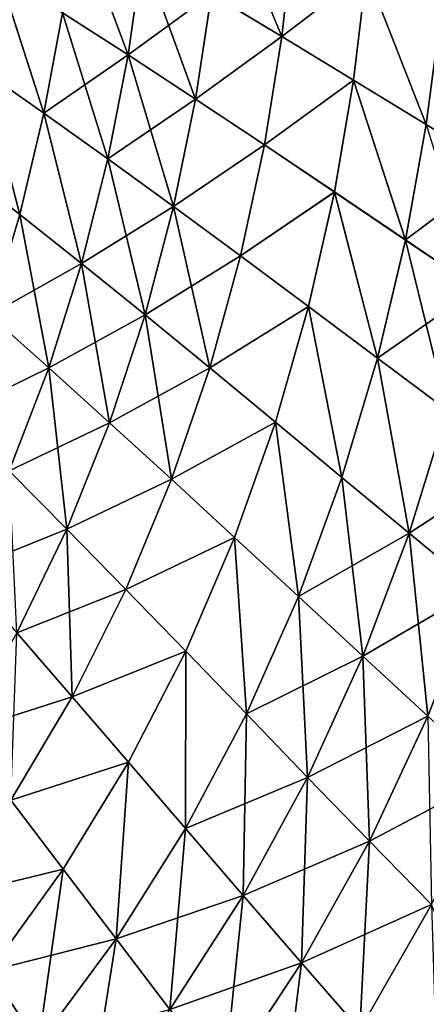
# Model space of a CAD drawing. Header units: metres. Extents: x -155 to 25, y -152 to 27.
# Tile 101 of 124: x -14 to -6, y -90 to -72. Entities that reach past the tile are written whole.
import ezdxf

# ---------------------------------------------------------------- set-up
doc = ezdxf.new("R2010")
doc.units = ezdxf.units.M
doc.layers.add('solid_12_401_052_XXX', color=7, linetype='CONTINUOUS')

msp = doc.modelspace()

# ---------------------------------------------------------------- linework, layer by layer
at = {"layer": 'solid_12_401_052_XXX'}
for points in [[(-10.221006, -71.485596, -19.213144), (-10.032351, -69.628647, -19.182919), (-8.936542, -72.259796, -19.82612)], [(-10.032351, -69.628647, -19.182919), (-8.724764, -70.345192, -19.802498), (-8.936542, -72.259796, -19.82612)], [(-12.941509, -71.82756, -17.70846), (-12.703218, -70.026863, -17.676432), (-11.741479, -72.598824, -18.526104)], [(-12.703218, -70.026863, -17.676432), (-11.478247, -70.739555, -18.497429), (-11.741479, -72.598824, -18.526104)], [(-8.936596, -72.259315, 19.829706), (-8.72484, -70.344704, 19.806084), (-10.221057, -71.485107, 19.216722)], [(-7.392869, -71.082603, 20.326), (-8.72484, -70.344704, 19.806084), (-8.936596, -72.259315, 19.829706)], [(-7.392791, -71.083107, -20.322405), (-8.936542, -72.259796, -19.82612), (-8.724764, -70.345192, -19.802498)], [(-11.741509, -72.598373, 18.529678), (-11.478297, -70.739098, 18.500999), (-12.941552, -71.827217, 17.712029)], [(-10.221057, -71.485107, 19.216722), (-11.478297, -70.739098, 18.500999), (-11.741509, -72.598373, 18.529678)], [(-11.741479, -72.598824, -18.526104), (-11.478247, -70.739555, -18.497429), (-10.511151, -73.405228, -19.237137)], [(-11.478247, -70.739555, -18.497429), (-10.221006, -71.485596, -19.213144), (-10.511151, -73.405228, -19.237137)], [(-13.277485, -73.661812, 17.736097), (-14.104328, -71.095551, 16.787018), (-14.410545, -72.870583, 16.812155)], [(-14.410513, -72.870872, -16.80859), (-14.104287, -71.095871, -16.783453), (-13.277453, -73.662125, -17.732529)], [(-13.277485, -73.661812, 17.736097), (-12.941552, -71.827217, 17.712029), (-14.104328, -71.095551, 16.787018)], [(-14.104287, -71.095871, -16.783453), (-12.941509, -71.82756, -17.70846), (-13.277453, -73.662125, -17.732529)], [(-7.629528, -73.05587, 20.342796), (-7.392869, -71.082603, 20.326), (-8.936596, -72.259315, 19.829706)], [(-7.629474, -73.056374, -20.339201), (-8.936542, -72.259796, -19.82612), (-7.392791, -71.083107, -20.322405)], [(-6.303864, -73.868637, 20.758335), (-7.392869, -71.082603, 20.326), (-7.629528, -73.05587, 20.342796)], [(-7.629474, -73.056374, -20.339201), (-7.392791, -71.083107, -20.322405), (-6.303816, -73.869194, -20.754732)], [(-6.303864, -73.868637, 20.758335), (-6.040821, -71.836121, 20.748089), (-7.392869, -71.082603, 20.326)], [(-7.392791, -71.083107, -20.322405), (-6.040748, -71.836685, -20.744486), (-6.303816, -73.869194, -20.754732)], [(-10.511179, -73.404739, 19.240717), (-10.221057, -71.485107, 19.216722), (-11.741509, -72.598373, 18.529678)], [(-8.936596, -72.259315, 19.829706), (-10.221057, -71.485107, 19.216722), (-10.511179, -73.404739, 19.240717)], [(-10.511151, -73.405228, -19.237137), (-10.221006, -71.485596, -19.213144), (-8.936542, -72.259796, -19.82612)], [(-11.741509, -72.598373, 18.529678), (-12.941552, -71.827217, 17.712029), (-13.277485, -73.661812, 17.736097)], [(-13.277453, -73.662125, -17.732529), (-12.941509, -71.82756, -17.70846), (-12.109084, -74.494949, -18.547733)], [(-12.941509, -71.82756, -17.70846), (-11.741479, -72.598824, -18.526104), (-12.109084, -74.494949, -18.547733)], [(-4.963081, -74.69236, 21.078066), (-6.040821, -71.836121, 20.748089), (-6.303864, -73.868637, 20.758335)], [(-9.255375, -74.240707, 19.848154), (-8.936596, -72.259315, 19.829706), (-10.511179, -73.404739, 19.240717)], [(-10.511151, -73.405228, -19.237137), (-8.936542, -72.259796, -19.82612), (-9.255342, -74.241173, -19.844568)], [(-7.629528, -73.05587, 20.342796), (-8.936596, -72.259315, 19.829706), (-9.255375, -74.240707, 19.848154)], [(-7.629474, -73.056374, -20.339201), (-9.255342, -74.241173, -19.844568), (-8.936542, -72.259796, -19.82612)], [(-12.109096, -74.494522, 18.551308), (-11.741509, -72.598373, 18.529678), (-13.277485, -73.661812, 17.736097)], [(-10.511179, -73.404739, 19.240717), (-11.741509, -72.598373, 18.529678), (-12.109096, -74.494522, 18.551308)], [(-12.109084, -74.494949, -18.547733), (-11.741479, -72.598824, -18.526104), (-10.912098, -75.364647, -19.25502)], [(-11.741479, -72.598824, -18.526104), (-10.511151, -73.405228, -19.237137), (-10.912098, -75.364647, -19.25502)], [(-14.814924, -74.657532, -16.825577), (-14.410513, -72.870872, -16.80859), (-13.718966, -75.510147, -17.749096)], [(-13.71899, -75.509872, 17.752665), (-13.277485, -73.661812, 17.736097), (-14.410545, -72.870583, 16.812155)], [(-14.410513, -72.870872, -16.80859), (-13.277453, -73.662125, -17.732529), (-13.718966, -75.510147, -17.749096)], [(-7.978449, -75.099968, 20.355358), (-7.629528, -73.05587, 20.342796), (-9.255375, -74.240707, 19.848154)], [(-7.978417, -75.100456, -20.351765), (-9.255342, -74.241173, -19.844568), (-7.629474, -73.056374, -20.339201)], [(-6.684151, -75.975998, 20.765121), (-7.629528, -73.05587, 20.342796), (-7.978449, -75.099968, 20.355358)], [(-7.978417, -75.100456, -20.351765), (-7.629474, -73.056374, -20.339201), (-6.684129, -75.976547, -20.761518)], [(-6.684151, -75.975998, 20.765121), (-6.303864, -73.868637, 20.758335), (-7.629528, -73.05587, 20.342796)], [(-7.629474, -73.056374, -20.339201), (-6.303816, -73.869194, -20.754732), (-6.684129, -75.976547, -20.761518)], [(-10.912104, -75.364189, 19.2586), (-10.511179, -73.404739, 19.240717), (-12.109096, -74.494522, 18.551308)], [(-9.255375, -74.240707, 19.848154), (-10.511179, -73.404739, 19.240717), (-10.912104, -75.364189, 19.2586)], [(-10.912098, -75.364647, -19.25502), (-10.511151, -73.405228, -19.237137), (-9.255342, -74.241173, -19.844568)], [(-12.589456, -76.405899, 18.566189), (-13.277485, -73.661812, 17.736097), (-13.71899, -75.509872, 17.752665)], [(-13.718966, -75.510147, -17.749096), (-13.277453, -73.662125, -17.732529), (-12.589462, -76.406303, -18.562614)], [(-12.589456, -76.405899, 18.566189), (-12.109096, -74.494522, 18.551308), (-13.277485, -73.661812, 17.736097)], [(-13.277453, -73.662125, -17.732529), (-12.109084, -74.494949, -18.547733), (-12.589462, -76.406303, -18.562614)], [(-4.963081, -74.69236, 21.078066), (-6.303864, -73.868637, 20.758335), (-6.684151, -75.975998, 20.765121)], [(-6.684129, -75.976547, -20.761518), (-6.303816, -73.869194, -20.754732), (-5.375737, -76.863716, -21.075939)], [(-9.691106, -76.264793, 19.861391), (-9.255375, -74.240707, 19.848154), (-10.912104, -75.364189, 19.2586)], [(-10.912098, -75.364647, -19.25502), (-9.255342, -74.241173, -19.844568), (-9.691092, -76.265236, -19.857803)], [(-7.978449, -75.099968, 20.355358), (-9.255375, -74.240707, 19.848154), (-9.691106, -76.264793, 19.861391)], [(-7.978417, -75.100456, -20.351765), (-9.691092, -76.265236, -19.857803), (-9.255342, -74.241173, -19.844568)], [(-12.589462, -76.406303, -18.562614), (-12.109084, -74.494949, -18.547733), (-11.432784, -77.341057, -19.266926)], [(-10.912104, -75.364189, 19.2586), (-12.109096, -74.494522, 18.551308), (-12.589456, -76.405899, 18.566189)], [(-12.109084, -74.494949, -18.547733), (-10.912098, -75.364647, -19.25502), (-11.432784, -77.341057, -19.266926)], [(-14.814924, -74.657532, -16.825577), (-13.718966, -75.510147, -17.749096), (-14.271791, -77.351578, -17.758709)], [(-5.375759, -76.863167, 21.079552), (-4.963081, -74.69236, 21.078066), (-6.684151, -75.975998, 20.765121)], [(-8.450221, -77.189636, 20.36351), (-7.978449, -75.099968, 20.355358), (-9.691106, -76.264793, 19.861391)], [(-8.450211, -77.190102, -20.359915), (-9.691092, -76.265236, -19.857803), (-7.978417, -75.100456, -20.351765)], [(-7.192975, -78.131798, 20.768158), (-7.978449, -75.099968, 20.355358), (-8.450221, -77.189636, 20.36351)], [(-8.450211, -77.190102, -20.359915), (-7.978417, -75.100456, -20.351765), (-7.192978, -78.132317, -20.764555)], [(-7.192975, -78.131798, 20.768158), (-6.684151, -75.975998, 20.765121), (-7.978449, -75.099968, 20.355358)], [(-7.978417, -75.100456, -20.351765), (-6.684129, -75.976547, -20.761518), (-7.192978, -78.132317, -20.764555)], [(-11.432769, -77.340614, 19.270506), (-10.912104, -75.364189, 19.2586), (-12.589456, -76.405899, 18.566189)], [(-11.432784, -77.341057, -19.266926), (-10.912098, -75.364647, -19.25502), (-10.253323, -78.307999, -19.865801)], [(-9.691106, -76.264793, 19.861391), (-10.912104, -75.364189, 19.2586), (-11.432769, -77.340614, 19.270506)], [(-10.912098, -75.364647, -19.25502), (-9.691092, -76.265236, -19.857803), (-10.253323, -78.307999, -19.865801)], [(-12.589456, -76.405899, 18.566189), (-13.71899, -75.509872, 17.752665), (-14.271811, -77.351334, 17.762278)], [(-14.271791, -77.351578, -17.758709), (-13.718966, -75.510147, -17.749096), (-13.188658, -78.311661, -18.571121)], [(-13.718966, -75.510147, -17.749096), (-12.589462, -76.406303, -18.562614), (-13.188658, -78.311661, -18.571121)], [(-7.192978, -78.132317, -20.764555), (-6.684129, -75.976547, -20.761518), (-5.92249, -79.085777, -21.074177)], [(-5.375759, -76.863167, 21.079552), (-6.684151, -75.975998, 20.765121), (-7.192975, -78.131798, 20.768158)], [(-6.684129, -75.976547, -20.761518), (-5.375737, -76.863716, -21.075939), (-5.92249, -79.085777, -21.074177)], [(-10.253316, -78.307579, 19.869387), (-9.691106, -76.264793, 19.861391), (-11.432769, -77.340614, 19.270506)], [(-8.450211, -77.190102, -20.359915), (-10.253323, -78.307999, -19.865801), (-9.691092, -76.265236, -19.857803)], [(-8.450221, -77.189636, 20.36351), (-9.691106, -76.264793, 19.861391), (-10.253316, -78.307579, 19.869387)], [(-13.188636, -78.311287, 18.574694), (-12.589456, -76.405899, 18.566189), (-14.271811, -77.351334, 17.762278)], [(-13.188658, -78.311661, -18.571121), (-12.589462, -76.406303, -18.562614), (-12.079619, -79.31205, -19.27305)], [(-11.432769, -77.340614, 19.270506), (-12.589456, -76.405899, 18.566189), (-13.188636, -78.311287, 18.574694)], [(-12.589462, -76.406303, -18.562614), (-11.432784, -77.341057, -19.266926), (-12.079619, -79.31205, -19.27305)], [(-5.922488, -79.085251, 21.077787), (-5.375759, -76.863167, 21.079552), (-7.192975, -78.131798, 20.768158)], [(-9.055021, -79.30014, -20.363482), (-10.253323, -78.307999, -19.865801), (-8.450211, -77.190102, -20.359915)], [(-9.055011, -79.299698, 20.367075), (-8.450221, -77.189636, 20.36351), (-10.253316, -78.307579, 19.869387)], [(-9.055021, -79.30014, -20.363482), (-8.450211, -77.190102, -20.359915), (-7.841209, -80.310173, -20.763554)], [(-7.841184, -80.309677, 20.767155), (-8.450221, -77.189636, 20.36351), (-9.055011, -79.299698, 20.367075)], [(-7.841184, -80.309677, 20.767155), (-7.192975, -78.131798, 20.768158), (-8.450221, -77.189636, 20.36351)], [(-8.450211, -77.190102, -20.359915), (-7.192978, -78.132317, -20.764555), (-7.841209, -80.310173, -20.763554)], [(-13.188636, -78.311287, 18.574694), (-14.271811, -77.351334, 17.762278), (-14.940565, -79.166313, 17.765522)], [(-14.940544, -79.166512, -17.761955), (-14.271791, -77.351578, -17.758709), (-13.188658, -78.311661, -18.571121)], [(-12.079585, -79.311638, 19.276628), (-11.432769, -77.340614, 19.270506), (-13.188636, -78.311287, 18.574694)], [(-12.079619, -79.31205, -19.27305), (-11.432784, -77.341057, -19.266926), (-10.948865, -80.34594, -19.86858)], [(-10.253316, -78.307579, 19.869387), (-11.432769, -77.340614, 19.270506), (-12.079585, -79.311638, 19.276628)], [(-11.432784, -77.341057, -19.266926), (-10.253323, -78.307999, -19.865801), (-10.948865, -80.34594, -19.86858)], [(-7.841209, -80.310173, -20.763554), (-7.192978, -78.132317, -20.764555), (-6.614852, -81.331596, -21.068796)], [(-6.614828, -81.3311, 21.072405), (-7.192975, -78.131798, 20.768158), (-7.841184, -80.309677, 20.767155)], [(-7.192978, -78.132317, -20.764555), (-5.92249, -79.085777, -21.074177), (-6.614852, -81.331596, -21.068796)], [(-6.614828, -81.3311, 21.072405), (-5.922488, -79.085251, 21.077787), (-7.192975, -78.131798, 20.768158)], [(-13.911467, -80.189644, 18.577236), (-13.188636, -78.311287, 18.574694), (-14.940565, -79.166313, 17.765522)], [(-14.940544, -79.166512, -17.761955), (-13.188658, -78.311661, -18.571121), (-13.911502, -80.189987, -18.573666)], [(-13.911502, -80.189987, -18.573666), (-13.188658, -78.311661, -18.571121), (-12.857715, -81.255486, -19.273621)], [(-12.079585, -79.311638, 19.276628), (-13.188636, -78.311287, 18.574694), (-13.911467, -80.189644, 18.577236)], [(-13.188658, -78.311661, -18.571121), (-12.079619, -79.31205, -19.27305), (-12.857715, -81.255486, -19.273621)], [(-10.948843, -80.345551, 19.872166), (-10.253316, -78.307579, 19.869387), (-12.079585, -79.311638, 19.276628)], [(-9.055021, -79.30014, -20.363482), (-10.948865, -80.34594, -19.86858), (-10.253323, -78.307999, -19.865801)], [(-9.055011, -79.299698, 20.367075), (-10.253316, -78.307579, 19.869387), (-10.948843, -80.345551, 19.872166)], [(-6.614852, -81.331596, -21.068796), (-5.92249, -79.085777, -21.074177), (-5.378883, -82.357689, -21.281887)], [(-4.64185, -80.043648, 21.294746), (-5.922488, -79.085251, 21.077787), (-6.614828, -81.3311, 21.072405)], [(-12.857663, -81.255096, 19.277199), (-12.079585, -79.311638, 19.276628), (-13.911467, -80.189644, 18.577236)], [(-12.857715, -81.255486, -19.273621), (-12.079619, -79.31205, -19.27305), (-10.948865, -80.34594, -19.86858)], [(-10.948843, -80.345551, 19.872166), (-12.079585, -79.311638, 19.276628), (-12.857663, -81.255096, 19.277199)], [(-9.800158, -81.40593, -20.362339), (-10.948865, -80.34594, -19.86858), (-9.055021, -79.30014, -20.363482)], [(-9.800131, -81.405518, 20.365932), (-9.055011, -79.299698, 20.367075), (-10.948843, -80.345551, 19.872166)], [(-9.800158, -81.40593, -20.362339), (-9.055021, -79.30014, -20.363482), (-8.636652, -82.484352, -20.758266)], [(-8.636608, -82.483902, 20.761866), (-9.055011, -79.299698, 20.367075), (-9.800131, -81.405518, 20.365932)], [(-9.055021, -79.30014, -20.363482), (-7.841209, -80.310173, -20.763554), (-8.636652, -82.484352, -20.758266)], [(-8.636608, -82.483902, 20.761866), (-7.841184, -80.309677, 20.767155), (-9.055011, -79.299698, 20.367075)], [(-5.37888, -82.357246, 21.285505), (-4.64185, -80.043648, 21.294746), (-6.614828, -81.3311, 21.072405)], [(-12.857663, -81.255096, 19.277199), (-13.911467, -80.189644, 18.577236), (-14.761607, -82.020615, 18.574251)], [(-13.911502, -80.189987, -18.573666), (-12.857715, -81.255486, -19.273621), (-13.770918, -83.149925, -19.268894)], [(-12.857715, -81.255486, -19.273621), (-10.948865, -80.34594, -19.86858), (-11.78317, -82.355789, -19.866199)], [(-11.783134, -82.355438, 19.869781), (-10.948843, -80.345551, 19.872166), (-12.857663, -81.255096, 19.277199)], [(-9.800158, -81.40593, -20.362339), (-11.78317, -82.355789, -19.866199), (-10.948865, -80.34594, -19.86858)], [(-9.800131, -81.405518, 20.365932), (-10.948843, -80.345551, 19.872166), (-11.783134, -82.355438, 19.869781)], [(-8.636652, -82.484352, -20.758266), (-7.841209, -80.310173, -20.763554), (-7.461207, -83.574318, -21.059464)], [(-6.614828, -81.3311, 21.072405), (-7.841184, -80.309677, 20.767155), (-8.636608, -82.483902, 20.761866)], [(-7.841209, -80.310173, -20.763554), (-6.614852, -81.331596, -21.068796), (-7.461207, -83.574318, -21.059464)], [(-13.770852, -83.149567, 19.272469), (-12.857663, -81.255096, 19.277199), (-14.761607, -82.020615, 18.574251)], [(-13.770918, -83.149925, -19.268894), (-12.857715, -81.255486, -19.273621), (-12.760337, -84.315071, -19.858734)], [(-11.783134, -82.355438, 19.869781), (-12.857663, -81.255096, 19.277199), (-13.770852, -83.149567, 19.272469)], [(-12.857715, -81.255486, -19.273621), (-11.78317, -82.355789, -19.866199), (-12.760337, -84.315071, -19.858734)], [(-10.691463, -83.483116, -20.356386), (-11.78317, -82.355789, -19.866199), (-9.800158, -81.40593, -20.362339)], [(-10.691421, -83.482742, 20.359976), (-9.800131, -81.405518, 20.365932), (-11.783134, -82.355438, 19.869781)], [(-10.691463, -83.483116, -20.356386), (-9.800158, -81.40593, -20.362339), (-9.585586, -84.629425, -20.748466)], [(-9.585526, -84.629005, 20.752062), (-9.800131, -81.405518, 20.365932), (-10.691421, -83.482742, 20.359976)], [(-9.800158, -81.40593, -20.362339), (-8.636652, -82.484352, -20.758266), (-9.585586, -84.629425, -20.748466)], [(-9.585526, -84.629005, 20.752062), (-8.636608, -82.483902, 20.761866), (-9.800131, -81.405518, 20.365932)], [(-7.461163, -83.57386, 21.06307), (-6.614828, -81.3311, 21.072405), (-8.636608, -82.483902, 20.761866)], [(-7.461207, -83.574318, -21.059464), (-6.614852, -81.331596, -21.068796), (-6.276629, -84.668724, -21.268936)], [(-5.37888, -82.357246, 21.285505), (-6.614828, -81.3311, 21.072405), (-7.461163, -83.57386, 21.06307)], [(-6.614852, -81.331596, -21.068796), (-5.378883, -82.357689, -21.281887), (-6.276629, -84.668724, -21.268936)], [(-12.760291, -84.314751, 19.862314), (-11.783134, -82.355438, 19.869781), (-13.770852, -83.149567, 19.272469)], [(-10.691463, -83.483116, -20.356386), (-12.760337, -84.315071, -19.858734), (-11.78317, -82.355789, -19.866199)], [(-10.691421, -83.482742, 20.359976), (-11.783134, -82.355438, 19.869781), (-12.760291, -84.314751, 19.862314)], [(-9.585586, -84.629425, -20.748466), (-8.636652, -82.484352, -20.758266), (-8.468307, -85.787407, -21.045864)], [(-7.461163, -83.57386, 21.06307), (-8.636608, -82.483902, 20.761866), (-9.585526, -84.629005, 20.752062)], [(-8.636652, -82.484352, -20.758266), (-7.461207, -83.574318, -21.059464), (-8.468307, -85.787407, -21.045864)], [(-6.276608, -84.668312, 21.272552), (-5.37888, -82.357246, 21.285505), (-7.461163, -83.57386, 21.06307)], [(-12.760291, -84.314751, 19.862314), (-13.770852, -83.149567, 19.272469), (-14.817996, -84.97654, 19.262787)], [(-13.770918, -83.149925, -19.268894), (-12.760337, -84.315071, -19.858734), (-13.87912, -86.204414, -19.846363)], [(-11.733339, -85.508171, -20.345545), (-12.760337, -84.315071, -19.858734), (-10.691463, -83.483116, -20.356386)], [(-11.733287, -85.507835, 20.349133), (-10.691421, -83.482742, 20.359976), (-12.760291, -84.314751, 19.862314)], [(-11.733339, -85.508171, -20.345545), (-10.691463, -83.483116, -20.356386), (-10.692766, -86.72081, -20.733955)], [(-10.692695, -86.720428, 20.737549), (-10.691421, -83.482742, 20.359976), (-11.733287, -85.507835, 20.349133)], [(-10.691463, -83.483116, -20.356386), (-9.585586, -84.629425, -20.748466), (-10.692766, -86.72081, -20.733955)], [(-10.692695, -86.720428, 20.737549), (-9.585526, -84.629005, 20.752062), (-10.691421, -83.482742, 20.359976)], [(-8.468247, -85.786987, 21.049469), (-7.461163, -83.57386, 21.06307), (-9.585526, -84.629005, 20.752062)], [(-8.468307, -85.787407, -21.045864), (-7.461207, -83.574318, -21.059464), (-7.342325, -86.949593, -21.251917)], [(-6.276608, -84.668312, 21.272552), (-7.461163, -83.57386, 21.06307), (-8.468247, -85.786987, 21.049469)], [(-7.461207, -83.574318, -21.059464), (-6.276629, -84.668724, -21.268936), (-7.342325, -86.949593, -21.251917)], [(-13.879068, -86.204132, 19.849941), (-12.760291, -84.314751, 19.862314), (-14.817996, -84.97654, 19.262787)], [(-11.733339, -85.508171, -20.345545), (-13.87912, -86.204414, -19.846363), (-12.760337, -84.315071, -19.858734)], [(-11.733287, -85.507835, 20.349133), (-12.760291, -84.314751, 19.862314), (-13.879068, -86.204132, 19.849941)], [(-10.692766, -86.72081, -20.733955), (-9.585586, -84.629425, -20.748466), (-9.641298, -87.945259, -21.027718)], [(-8.468247, -85.786987, 21.049469), (-9.585526, -84.629005, 20.752062), (-10.692695, -86.720428, 20.737549)], [(-9.585586, -84.629425, -20.748466), (-8.468307, -85.787407, -21.045864), (-9.641298, -87.945259, -21.027718)], [(-7.342289, -86.949219, 21.255527), (-6.276608, -84.668312, 21.272552), (-8.468247, -85.786987, 21.049469)], [(-7.342325, -86.949593, -21.251917), (-6.276629, -84.668724, -21.268936), (-6.211342, -88.109917, -21.369539)], [(-5.086843, -85.761642, 21.392839), (-6.276608, -84.668312, 21.272552), (-7.342289, -86.949219, 21.255527)], [(-12.924508, -87.460884, -20.329849), (-13.87912, -86.204414, -19.846363), (-11.733339, -85.508171, -20.345545)], [(-12.92445, -87.460587, 20.333431), (-11.733287, -85.507835, 20.349133), (-13.879068, -86.204132, 19.849941)], [(-12.924508, -87.460884, -20.329849), (-11.733339, -85.508171, -20.345545), (-11.956924, -88.73745, -20.714647)], [(-11.956846, -88.737122, 20.718239), (-11.733287, -85.507835, 20.349133), (-12.92445, -87.460587, 20.333431)], [(-11.733339, -85.508171, -20.345545), (-10.692766, -86.72081, -20.733955), (-11.956924, -88.73745, -20.714647)], [(-11.956846, -88.737122, 20.718239), (-10.692695, -86.720428, 20.737549), (-11.733287, -85.507835, 20.349133)], [(-9.641227, -87.944878, 21.031319), (-8.468247, -85.786987, 21.049469), (-10.692695, -86.720428, 20.737549)], [(-9.641298, -87.945259, -21.027718), (-8.468307, -85.787407, -21.045864), (-8.581533, -89.17366, -21.230497)], [(-7.342289, -86.949219, 21.255527), (-8.468247, -85.786987, 21.049469), (-9.641227, -87.944878, 21.031319)], [(-8.468307, -85.787407, -21.045864), (-7.342325, -86.949593, -21.251917), (-8.581533, -89.17366, -21.230497)], [(-6.211367, -88.10965, 21.373158), (-5.086843, -85.761642, 21.392839), (-7.342289, -86.949219, 21.255527)], [(-12.924508, -87.460884, -20.329849), (-15.136923, -88.005234, -19.829292), (-13.87912, -86.204414, -19.846363)], [(-12.92445, -87.460587, 20.333431), (-13.879068, -86.204132, 19.849941), (-15.136869, -88.004982, 19.832865)], [(-11.956924, -88.73745, -20.714647), (-10.692766, -86.72081, -20.733955), (-10.978956, -90.025978, -21.004854)], [(-9.641227, -87.944878, 21.031319), (-10.692695, -86.720428, 20.737549), (-11.956846, -88.737122, 20.718239)], [(-10.692766, -86.72081, -20.733955), (-9.641298, -87.945259, -21.027718), (-10.978956, -90.025978, -21.004854)], [(-8.581487, -89.173325, 21.234106), (-7.342289, -86.949219, 21.255527), (-9.641227, -87.944878, 21.031319)], [(-8.581533, -89.17366, -21.230497), (-7.342325, -86.949593, -21.251917), (-7.516991, -90.399513, -21.345629)], [(-6.211367, -88.10965, 21.373158), (-7.342289, -86.949219, 21.255527), (-8.581487, -89.173325, 21.234106)], [(-7.342325, -86.949593, -21.251917), (-6.211342, -88.109917, -21.369539), (-7.516991, -90.399513, -21.345629)], [(-14.262249, -89.321869, -20.309355), (-15.136923, -88.005234, -19.829292), (-12.924508, -87.460884, -20.329849)], [(-14.26219, -89.321609, 20.312933), (-12.92445, -87.460587, 20.333431), (-15.136869, -88.004982, 19.832865)], [(-14.262249, -89.321869, -20.309355), (-12.924508, -87.460884, -20.329849), (-13.375263, -90.659195, -20.690487)], [(-11.956846, -88.737122, 20.718239), (-12.92445, -87.460587, 20.333431), (-14.26219, -89.321609, 20.312933)], [(-12.924508, -87.460884, -20.329849), (-11.956924, -88.73745, -20.714647), (-13.375263, -90.659195, -20.690487)], [(-10.978878, -90.025635, 21.008451), (-9.641227, -87.944878, 21.031319), (-11.956846, -88.737122, 20.718239)], [(-10.978956, -90.025978, -21.004854), (-9.641298, -87.945259, -21.027718), (-9.993102, -91.318199, -21.204481)], [(-8.581487, -89.173325, 21.234106), (-9.641227, -87.944878, 21.031319), (-10.978878, -90.025635, 21.008451)], [(-9.641298, -87.945259, -21.027718), (-8.581533, -89.17366, -21.230497), (-9.993102, -91.318199, -21.204481)], [(-7.517007, -90.399269, 21.349243), (-6.211367, -88.10965, 21.373158), (-8.581487, -89.173325, 21.234106)], [(-5.480157, -89.937126, 21.394615), (-6.211367, -88.10965, 21.373158), (-7.517007, -90.399269, 21.349243)], [(-6.11543, -91.023598, -21.382959), (-7.516991, -90.399513, -21.345629), (-6.211342, -88.109917, -21.369539)], [(-13.375184, -90.658905, 20.694073), (-11.956846, -88.737122, 20.718239), (-14.26219, -89.321609, 20.312933)], [(-13.375263, -90.659195, -20.690487), (-11.956924, -88.73745, -20.714647), (-12.478447, -92.008614, -20.97714)], [(-10.978878, -90.025635, 21.008451), (-11.956846, -88.737122, 20.718239), (-13.375184, -90.658905, 20.694073)], [(-11.956924, -88.73745, -20.714647), (-10.978956, -90.025978, -21.004854), (-12.478447, -92.008614, -20.97714)], [(-13.375184, -90.658905, 20.694073), (-14.26219, -89.321609, 20.312933), (-15.741927, -91.073227, 20.287731)], [(-14.262249, -89.321869, -20.309355), (-13.375263, -90.659195, -20.690487), (-14.94301, -92.467651, -20.661461)], [(-9.993049, -91.317894, 21.208086), (-8.581487, -89.173325, 21.234106), (-10.978878, -90.025635, 21.008451)], [(-9.993102, -91.318199, -21.204481), (-8.581533, -89.17366, -21.230497), (-9.002696, -92.607132, -21.317291)], [(-7.517007, -90.399269, 21.349243), (-8.581487, -89.173325, 21.234106), (-9.993049, -91.317894, 21.208086)], [(-8.581533, -89.17366, -21.230497), (-7.516991, -90.399513, -21.345629), (-9.002696, -92.607132, -21.317291)]]:
    msp.add_3dface(points, dxfattribs=at)

doc.saveas('drawing.dxf')
